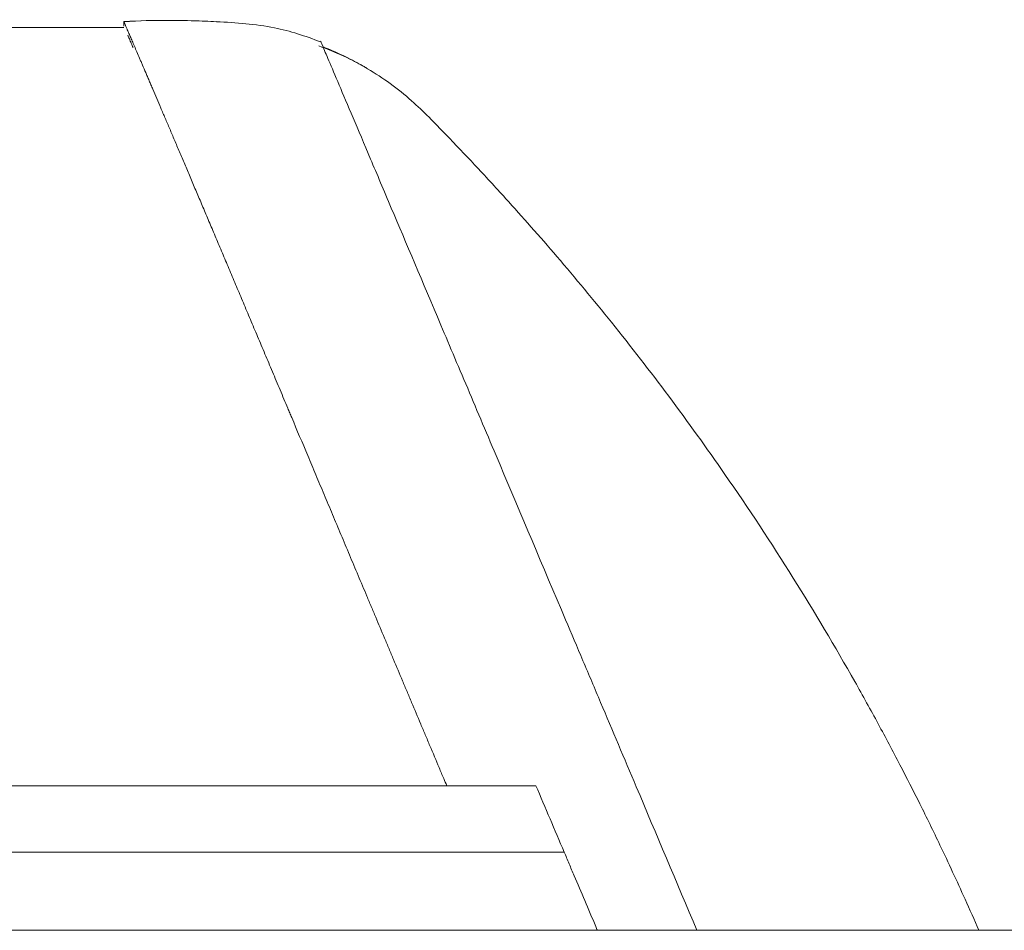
# Model space of a CAD drawing. Header units: millimetres. Extents: x -10 to 594, y 0 to 420.
# Tile 51 of 256: x 241 to 252, y 32 to 42. Entities that reach past the tile are written whole.
import ezdxf

# ---------------------------------------------------------------- set-up
doc = ezdxf.new("R2010")
doc.units = ezdxf.units.MM
doc.layers.add('1', color=7, linetype='Continuous', true_color=0xffffff)

msp = doc.modelspace()

# ---------------------------------------------------------------- linework, layer by layer
at = {"layer": '1', "color": 8, "linetype": 'Continuous', "lineweight": 18}
msp.add_line((134.793, 32.335), (260.175, 32.335), dxfattribs=at)
at = {"layer": '1', "color": 155, "linetype": 'Continuous', "lineweight": 18}
for points, degree, knots in [([(242.451, 42.409), (242.109, 42.409), (241.613, 42.408), (241.116, 42.408), (240.961, 42.408)], 3, [0, 0, 0, 0, 0.687778, 1, 1, 1, 1]), ([(244.642, 42.247), (244.475, 42.314), (244.098, 42.434), (243.355, 42.486), (242.796, 42.495), (242.45, 42.473)], 3, [0, 0, 0, 0, 0.241318, 0.533983, 1, 1, 1, 1]), ([(246.052, 33.948), (246.041, 33.974), (246.03, 34.001), (246.001, 34.068), (245.984, 34.109), (245.933, 34.231), (245.881, 34.353), (245.83, 34.475), (245.796, 34.556), (245.779, 34.596), (245.728, 34.717), (245.694, 34.798), (245.643, 34.918), (245.626, 34.958), (245.592, 35.039), (245.575, 35.079), (245.525, 35.198), (245.492, 35.278), (245.441, 35.397), (245.425, 35.436), (245.392, 35.515), (245.375, 35.555), (245.325, 35.673), (245.292, 35.751), (245.243, 35.868), (245.227, 35.907), (245.194, 35.985), (245.177, 36.024), (245.129, 36.14), (245.096, 36.217), (245.031, 36.371), (244.999, 36.447), (244.935, 36.599), (244.904, 36.675), (244.856, 36.788), (244.84, 36.825), (244.809, 36.9), (244.793, 36.937), (244.746, 37.049), (244.7, 37.16), (244.653, 37.27), (244.623, 37.343), (244.607, 37.379), (244.561, 37.488), (244.531, 37.56), (244.441, 37.775), (244.381, 37.916), (244.315, 38.073), (244.308, 38.09), (244.294, 38.125), (244.286, 38.142), (244.265, 38.194), (244.25, 38.228), (244.207, 38.331), (244.164, 38.432), (244.122, 38.533), (244.094, 38.6), (244.08, 38.633), (244.038, 38.732), (243.983, 38.863), (243.929, 38.991), (243.888, 39.086), (243.875, 39.118), (243.849, 39.181), (243.835, 39.212), (243.809, 39.274), (243.796, 39.305), (243.77, 39.367), (243.757, 39.398), (243.719, 39.489), (243.681, 39.579), (243.643, 39.667), (243.619, 39.726), (243.606, 39.755), (243.57, 39.842), (243.521, 39.956), (243.474, 40.068), (243.439, 40.15), (243.428, 40.177), (243.405, 40.231), (243.394, 40.258), (243.371, 40.311), (243.36, 40.338), (243.338, 40.39), (243.327, 40.416), (243.294, 40.494), (243.272, 40.544), (243.241, 40.619), (243.23, 40.644), (243.21, 40.693), (243.199, 40.717), (243.169, 40.79), (243.128, 40.884), (243.09, 40.975), (243.061, 41.042), (243.052, 41.064), (243.033, 41.108), (243.024, 41.129), (243.006, 41.172), (242.997, 41.193), (242.979, 41.235), (242.971, 41.256), (242.945, 41.317), (242.919, 41.377), (242.895, 41.434), (242.882, 41.463), (242.878, 41.472), (242.87, 41.491), (242.866, 41.5), (242.847, 41.546), (242.831, 41.582), (242.802, 41.652), (242.787, 41.686), (242.766, 41.736), (242.759, 41.752), (242.745, 41.784), (242.739, 41.799), (242.726, 41.83), (242.719, 41.845), (242.706, 41.875), (242.7, 41.89), (242.682, 41.933), (242.67, 41.961), (242.653, 42.001), (242.647, 42.014), (242.639, 42.033), (242.636, 42.039), (242.631, 42.052), (242.628, 42.058), (242.615, 42.089), (242.595, 42.136), (242.577, 42.178), (242.564, 42.209), (242.559, 42.219), (242.551, 42.238), (242.547, 42.247), (242.539, 42.265), (242.536, 42.274), (242.528, 42.291), (242.525, 42.299), (242.515, 42.322), (242.508, 42.337), (242.5, 42.357), (242.497, 42.364), (242.493, 42.373), (242.492, 42.376), (242.489, 42.382), (242.488, 42.385), (242.482, 42.399), (242.473, 42.419), (242.466, 42.435), (242.46, 42.449), (242.458, 42.455), (242.454, 42.464), (242.452, 42.467), (242.451, 42.47), (242.451, 42.471), (242.45, 42.472), (242.45, 42.473), (242.45, 42.473)], 3, [0, 0, 0, 0, 0.005807, 0.005807, 0.014769, 0.014769, 0.032692, 0.041653, 0.041653, 0.050614, 0.050614, 0.068537, 0.068537, 0.077499, 0.077499, 0.08646, 0.08646, 0.104383, 0.104383, 0.113345, 0.113345, 0.122306, 0.122306, 0.140229, 0.140229, 0.149191, 0.149191, 0.158152, 0.158152, 0.176075, 0.176075, 0.193998, 0.193998, 0.211921, 0.211921, 0.220883, 0.220883, 0.229844, 0.229844, 0.247767, 0.256729, 0.256729, 0.26569, 0.26569, 0.283613, 0.283613, 0.319459, 0.319459, 0.32394, 0.32394, 0.328421, 0.328421, 0.337382, 0.337382, 0.355305, 0.364267, 0.364267, 0.373228, 0.373228, 0.391151, 0.409074, 0.409074, 0.418035, 0.418035, 0.426997, 0.426997, 0.435958, 0.435958, 0.44492, 0.44492, 0.462843, 0.471804, 0.471804, 0.480766, 0.480766, 0.498689, 0.516612, 0.516612, 0.525573, 0.525573, 0.534535, 0.534535, 0.543496, 0.543496, 0.552458, 0.552458, 0.570381, 0.570381, 0.579342, 0.579342, 0.588304, 0.588304, 0.606227, 0.62415, 0.62415, 0.633111, 0.633111, 0.642073, 0.642073, 0.651034, 0.651034, 0.659996, 0.659996, 0.677919, 0.68688, 0.68688, 0.691361, 0.691361, 0.695842, 0.695842, 0.713765, 0.713765, 0.731688, 0.731688, 0.740649, 0.740649, 0.749611, 0.749611, 0.758572, 0.758572, 0.767533, 0.767533, 0.785456, 0.785456, 0.794418, 0.794418, 0.798899, 0.798899, 0.803379, 0.803379, 0.821302, 0.839225, 0.839225, 0.848187, 0.848187, 0.857148, 0.857148, 0.86611, 0.86611, 0.875071, 0.875071, 0.892994, 0.892994, 0.901956, 0.901956, 0.906437, 0.906437, 0.910917, 0.910917, 0.92884, 0.946763, 0.946763, 0.964686, 0.964686, 0.982609, 0.982609, 0.991571, 0.991571, 1, 1, 1, 1]), ([(246.052, 33.948), (246.041, 33.974), (246.03, 34.001), (246.001, 34.068), (245.984, 34.109), (245.933, 34.231), (245.881, 34.353), (245.83, 34.475), (245.796, 34.556), (245.779, 34.596), (245.728, 34.717), (245.694, 34.798), (245.643, 34.918), (245.626, 34.958), (245.592, 35.039), (245.575, 35.079), (245.525, 35.198), (245.492, 35.278), (245.441, 35.397), (245.425, 35.436), (245.392, 35.515), (245.375, 35.555), (245.325, 35.673), (245.292, 35.751), (245.243, 35.868), (245.227, 35.907), (245.194, 35.985), (245.177, 36.024), (245.129, 36.14), (245.096, 36.217), (245.031, 36.371), (244.999, 36.447), (244.935, 36.599), (244.904, 36.675), (244.856, 36.788), (244.84, 36.825), (244.809, 36.9), (244.793, 36.937), (244.746, 37.049), (244.7, 37.16), (244.653, 37.27), (244.623, 37.343), (244.607, 37.379), (244.561, 37.488), (244.531, 37.56), (244.441, 37.775), (244.381, 37.916), (244.315, 38.073), (244.308, 38.09), (244.294, 38.125), (244.286, 38.142), (244.265, 38.194), (244.25, 38.228), (244.207, 38.331), (244.164, 38.432), (244.122, 38.533), (244.094, 38.6), (244.08, 38.633), (244.038, 38.732), (243.983, 38.863), (243.929, 38.991), (243.888, 39.086), (243.875, 39.118), (243.849, 39.181), (243.835, 39.212), (243.809, 39.274), (243.796, 39.305), (243.77, 39.367), (243.757, 39.398), (243.719, 39.489), (243.681, 39.579), (243.643, 39.667), (243.619, 39.726), (243.606, 39.755), (243.57, 39.842), (243.521, 39.956), (243.474, 40.068), (243.439, 40.15), (243.428, 40.177), (243.405, 40.231), (243.394, 40.258), (243.371, 40.311), (243.36, 40.338), (243.338, 40.39), (243.327, 40.416), (243.294, 40.494), (243.272, 40.544), (243.241, 40.619), (243.23, 40.644), (243.21, 40.693), (243.199, 40.717), (243.169, 40.79), (243.128, 40.884), (243.09, 40.975), (243.061, 41.042), (243.052, 41.064), (243.033, 41.108), (243.024, 41.129), (243.006, 41.172), (242.997, 41.193), (242.979, 41.235), (242.971, 41.256), (242.945, 41.317), (242.919, 41.377), (242.895, 41.434), (242.882, 41.463), (242.878, 41.472), (242.87, 41.491), (242.866, 41.5), (242.847, 41.546), (242.831, 41.582), (242.802, 41.652), (242.787, 41.686), (242.766, 41.736), (242.759, 41.752), (242.745, 41.784), (242.739, 41.799), (242.726, 41.83), (242.719, 41.845), (242.706, 41.875), (242.7, 41.89), (242.682, 41.933), (242.67, 41.961), (242.653, 42.001), (242.647, 42.014), (242.639, 42.033), (242.636, 42.039), (242.631, 42.052), (242.628, 42.058), (242.615, 42.089), (242.595, 42.136), (242.577, 42.178), (242.564, 42.209), (242.559, 42.219), (242.551, 42.238), (242.547, 42.247), (242.539, 42.265), (242.536, 42.274), (242.528, 42.291), (242.525, 42.299), (242.515, 42.322), (242.508, 42.337), (242.5, 42.357), (242.497, 42.364), (242.493, 42.373), (242.492, 42.376), (242.489, 42.382), (242.488, 42.385), (242.482, 42.399), (242.473, 42.419), (242.466, 42.435), (242.46, 42.449), (242.458, 42.455), (242.454, 42.464), (242.452, 42.467), (242.451, 42.47), (242.451, 42.471), (242.45, 42.472), (242.45, 42.473), (242.45, 42.473)], 3, [0, 0, 0, 0, 0.005807, 0.005807, 0.014769, 0.014769, 0.032692, 0.041653, 0.041653, 0.050614, 0.050614, 0.068537, 0.068537, 0.077499, 0.077499, 0.08646, 0.08646, 0.104383, 0.104383, 0.113345, 0.113345, 0.122306, 0.122306, 0.140229, 0.140229, 0.149191, 0.149191, 0.158152, 0.158152, 0.176075, 0.176075, 0.193998, 0.193998, 0.211921, 0.211921, 0.220883, 0.220883, 0.229844, 0.229844, 0.247767, 0.256729, 0.256729, 0.26569, 0.26569, 0.283613, 0.283613, 0.319459, 0.319459, 0.32394, 0.32394, 0.328421, 0.328421, 0.337382, 0.337382, 0.355305, 0.364267, 0.364267, 0.373228, 0.373228, 0.391151, 0.409074, 0.409074, 0.418035, 0.418035, 0.426997, 0.426997, 0.435958, 0.435958, 0.44492, 0.44492, 0.462843, 0.471804, 0.471804, 0.480766, 0.480766, 0.498689, 0.516612, 0.516612, 0.525573, 0.525573, 0.534535, 0.534535, 0.543496, 0.543496, 0.552458, 0.552458, 0.570381, 0.570381, 0.579342, 0.579342, 0.588304, 0.588304, 0.606227, 0.62415, 0.62415, 0.633111, 0.633111, 0.642073, 0.642073, 0.651034, 0.651034, 0.659996, 0.659996, 0.677919, 0.68688, 0.68688, 0.691361, 0.691361, 0.695842, 0.695842, 0.713765, 0.713765, 0.731688, 0.731688, 0.740649, 0.740649, 0.749611, 0.749611, 0.758572, 0.758572, 0.767533, 0.767533, 0.785456, 0.785456, 0.794418, 0.794418, 0.798899, 0.798899, 0.803379, 0.803379, 0.821302, 0.839225, 0.839225, 0.848187, 0.848187, 0.857148, 0.857148, 0.86611, 0.86611, 0.875071, 0.875071, 0.892994, 0.892994, 0.901956, 0.901956, 0.906437, 0.906437, 0.910917, 0.910917, 0.92884, 0.946763, 0.946763, 0.964686, 0.964686, 0.982609, 0.982609, 0.991571, 0.991571, 1, 1, 1, 1]), ([(244.642, 42.247), (244.475, 42.314), (244.098, 42.434), (243.701, 42.462), (243.484, 42.473), (243.484, 42.473)], 3, [0, 0, 0, 0, 0.451656, 0.999413, 1, 1, 1, 1]), ([(242.553, 42.185), (242.549, 42.192), (242.546, 42.2), (242.539, 42.216), (242.536, 42.224), (242.528, 42.241), (242.525, 42.249), (242.515, 42.273), (242.508, 42.288), (242.5, 42.308), (242.497, 42.314), (242.494, 42.322), (242.493, 42.323), (242.493, 42.324)], 3, [0, 0, 0, 0, 0.132755, 0.132755, 0.299533, 0.299533, 0.466311, 0.466311, 0.799867, 0.799867, 0.966644, 0.966644, 1, 1, 1, 1]), ([(242.553, 42.185), (242.549, 42.192), (242.546, 42.2), (242.539, 42.216), (242.536, 42.224), (242.528, 42.241), (242.525, 42.249), (242.515, 42.273), (242.508, 42.288), (242.5, 42.308), (242.497, 42.314), (242.494, 42.322), (242.493, 42.323), (242.493, 42.324)], 3, [0, 0, 0, 0, 0.132755, 0.132755, 0.299533, 0.299533, 0.466311, 0.466311, 0.799867, 0.799867, 0.966644, 0.966644, 1, 1, 1, 1]), ([(251.988, 32.335), (251.938, 32.451), (251.796, 32.769), (251.578, 33.24), (251.334, 33.74), (251.105, 34.19), (250.863, 34.645), (250.476, 35.345), (249.919, 36.282), (249.221, 37.341), (248.539, 38.289), (247.913, 39.098), (247.394, 39.724), (246.996, 40.182), (246.69, 40.523), (246.374, 40.867), (246.025, 41.231), (245.653, 41.618), (245.179, 41.965), (244.815, 42.134), (244.624, 42.203)], 3, [0, 0, 0, 0, 0.030464, 0.08371, 0.124635, 0.163974, 0.205213, 0.248352, 0.35604, 0.46701, 0.552889, 0.636531, 0.712814, 0.748187, 0.782137, 0.822999, 0.860299, 0.903292, 0.951933, 1, 1, 1, 1]), ([(244.645, 42.256), (244.645, 42.256), (244.645, 42.255), (244.653, 42.237), (244.676, 42.181), (244.686, 42.158), (244.709, 42.103), (244.723, 42.071), (244.8, 41.889), (244.89, 41.676), (245.065, 41.263), (245.13, 41.11), (245.274, 40.771), (245.351, 40.588), (245.598, 40.005), (245.783, 39.569), (246.037, 38.968), (246.089, 38.845), (246.196, 38.593), (246.251, 38.464), (246.416, 38.072), (246.53, 37.804), (246.879, 36.979), (247.123, 36.402), (247.442, 35.648), (247.506, 35.496), (247.637, 35.188), (247.703, 35.032), (247.9, 34.565), (248.033, 34.252), (248.389, 33.408), (248.615, 32.874), (248.843, 32.335)], 3, [0, 0, 0, 0, 0.000765, 0.064512, 0.064512, 0.096386, 0.096386, 0.128259, 0.128259, 0.255754, 0.255754, 0.319501, 0.319501, 0.383248, 0.383248, 0.510742, 0.510742, 0.542616, 0.542616, 0.574489, 0.574489, 0.638236, 0.638236, 0.765731, 0.765731, 0.797604, 0.797604, 0.829478, 0.829478, 0.893225, 0.893225, 1, 1, 1, 1]), ([(244.645, 42.256), (244.645, 42.256), (244.645, 42.255), (244.653, 42.237), (244.676, 42.181), (244.686, 42.158), (244.709, 42.103), (244.723, 42.071), (244.8, 41.889), (244.89, 41.676), (245.065, 41.263), (245.13, 41.11), (245.274, 40.771), (245.351, 40.588), (245.598, 40.005), (245.783, 39.569), (246.037, 38.968), (246.089, 38.845), (246.196, 38.593), (246.251, 38.464), (246.416, 38.072), (246.53, 37.804), (246.879, 36.979), (247.123, 36.402), (247.442, 35.648), (247.506, 35.496), (247.637, 35.188), (247.703, 35.032), (247.9, 34.565), (248.033, 34.252), (248.389, 33.408), (248.615, 32.874), (248.843, 32.335)], 3, [0, 0, 0, 0, 0.000765, 0.064512, 0.064512, 0.096386, 0.096386, 0.128259, 0.128259, 0.255754, 0.255754, 0.319501, 0.319501, 0.383248, 0.383248, 0.510742, 0.510742, 0.542616, 0.542616, 0.574489, 0.574489, 0.638236, 0.638236, 0.765731, 0.765731, 0.797604, 0.797604, 0.829478, 0.829478, 0.893225, 0.893225, 1, 1, 1, 1]), ([(245.158, 41.954), (245.145, 41.962), (245.069, 42.006), (244.914, 42.089), (244.763, 42.156), (244.677, 42.19), (244.672, 42.191)], 3, [0, 0, 0, 0, 0.080917, 0.487474, 0.973056, 1, 1, 1, 1]), ([(134.793, 35.361), (134.815, 35.359), (135.172, 35.327), (136.158, 35.239), (137.815, 35.101), (140.146, 34.927), (143.135, 34.739), (146.471, 34.567), (149.602, 34.437), (152.314, 34.346), (155.032, 34.27), (157.754, 34.207), (160.478, 34.156), (164.135, 34.101), (169.016, 34.047), (175.95, 33.998), (183.88, 33.981), (192.192, 33.971), (200.402, 33.959), (208.612, 33.953), (215.563, 33.947), (223.835, 33.944), (231.561, 33.943), (238.03, 33.944), (243.02, 33.946), (246.533, 33.948), (247.047, 33.948)], 5, [0, 0, 0, 0, 0, 0, 0.001017, 0.016216, 0.044737, 0.075082, 0.105416, 0.135751, 0.166094, 0.185099, 0.196449, 0.226819, 0.257202, 0.287596, 0.347968, 0.413678, 0.535243, 0.609715, 0.656807, 0.712661, 0.778371, 0.843967, 0.977146, 1, 1, 1, 1, 1, 1]), ([(247.047, 33.948), (246.533, 33.948), (243.02, 33.946), (238.03, 33.944), (231.561, 33.943), (223.835, 33.944), (215.563, 33.947), (208.612, 33.953), (200.402, 33.959), (192.192, 33.971), (183.88, 33.981), (175.95, 33.998), (169.016, 34.047), (164.135, 34.101), (160.478, 34.156), (157.754, 34.207), (155.032, 34.27), (152.314, 34.346), (149.602, 34.437), (146.471, 34.567), (143.135, 34.739), (140.146, 34.927), (137.815, 35.101), (136.158, 35.239), (135.172, 35.327), (134.815, 35.359), (134.793, 35.361)], 5, [0, 0, 0, 0, 0, 0, 0.022854, 0.156033, 0.221629, 0.287339, 0.343193, 0.390285, 0.464757, 0.586322, 0.652032, 0.712404, 0.742798, 0.773181, 0.803551, 0.814901, 0.833906, 0.864249, 0.894584, 0.924918, 0.955263, 0.983784, 0.998983, 1, 1, 1, 1, 1, 1]), ([(247.362, 33.208), (246.784, 33.207), (243.208, 33.206), (238.155, 33.204), (231.623, 33.203), (223.834, 33.205), (215.561, 33.208), (208.611, 33.214), (200.4, 33.221), (192.189, 33.233), (183.877, 33.243), (175.944, 33.261), (169.006, 33.31), (164.121, 33.364), (160.461, 33.42), (157.732, 33.471), (155.006, 33.534), (152.283, 33.61), (149.565, 33.702), (146.425, 33.832), (143.079, 34.005), (140.08, 34.194), (137.757, 34.367), (136.111, 34.504), (135.139, 34.591), (134.798, 34.622), (134.793, 34.622)], 5, [0, 0, 0, 0, 0, 0, 0.025601, 0.158513, 0.223977, 0.289556, 0.345298, 0.392296, 0.466618, 0.587939, 0.653517, 0.713769, 0.744101, 0.774424, 0.804732, 0.81606, 0.835027, 0.865309, 0.895583, 0.925856, 0.95614, 0.984605, 0.999773, 1, 1, 1, 1, 1, 1]), ([(134.793, 34.622), (134.798, 34.622), (135.139, 34.591), (136.111, 34.504), (137.757, 34.367), (140.08, 34.194), (143.079, 34.005), (146.425, 33.832), (149.565, 33.702), (152.283, 33.61), (155.006, 33.534), (157.732, 33.471), (160.461, 33.42), (164.121, 33.364), (169.006, 33.31), (175.944, 33.261), (183.877, 33.243), (192.189, 33.233), (200.4, 33.221), (208.611, 33.214), (215.561, 33.208), (223.834, 33.205), (231.623, 33.203), (238.155, 33.204), (243.208, 33.206), (246.784, 33.207), (247.362, 33.208)], 5, [0, 0, 0, 0, 0, 0, 0.000227, 0.015395, 0.04386, 0.074144, 0.104417, 0.134691, 0.164973, 0.18394, 0.195268, 0.225576, 0.255899, 0.286231, 0.346483, 0.412061, 0.533382, 0.607704, 0.654702, 0.710444, 0.776023, 0.841487, 0.974399, 1, 1, 1, 1, 1, 1]), ([(247.362, 33.208), (247.309, 33.332), (247.256, 33.455), (247.152, 33.702), (247.099, 33.825), (247.047, 33.948)], 3, [0, 0, 0, 0, 0.5, 0.5, 1, 1, 1, 1]), ([(247.047, 33.948), (247.099, 33.825), (247.152, 33.702), (247.256, 33.455), (247.309, 33.332), (247.362, 33.208)], 3, [0, 0, 0, 0, 0.5, 0.5, 1, 1, 1, 1]), ([(247.732, 32.335), (247.726, 32.348), (247.721, 32.362), (247.673, 32.475), (247.632, 32.572), (247.551, 32.761), (247.512, 32.853), (247.454, 32.989), (247.417, 33.078), (247.38, 33.165), (247.362, 33.208)], 3, [0, 0, 0, 0, 0.043724, 0.043724, 0.362483, 0.362483, 0.681241, 0.681241, 0.840621, 1, 1, 1, 1]), ([(247.362, 33.208), (247.38, 33.165), (247.417, 33.078), (247.454, 32.989), (247.512, 32.853), (247.551, 32.761), (247.632, 32.572), (247.673, 32.475), (247.721, 32.362), (247.726, 32.348), (247.732, 32.335)], 3, [0, 0, 0, 0, 0.159379, 0.318759, 0.318759, 0.637517, 0.637517, 0.956276, 0.956276, 1, 1, 1, 1])]:
    msp.add_open_spline(points, degree=degree, knots=knots, dxfattribs=at)
msp.add_open_spline([(243.45, 42.474), (243.116, 42.49), (242.784, 42.494), (242.45, 42.473)], degree=3, dxfattribs=at)
at = {"layer": '1', "color": 155, "linetype": 'Continuous', "lineweight": 13}
msp.add_open_spline([(242.45, 42.473), (242.45, 42.423)], degree=1, dxfattribs=at)
msp.add_open_spline([(242.45, 42.473), (242.45, 42.423)], degree=1, dxfattribs=at)

doc.saveas('drawing.dxf')
